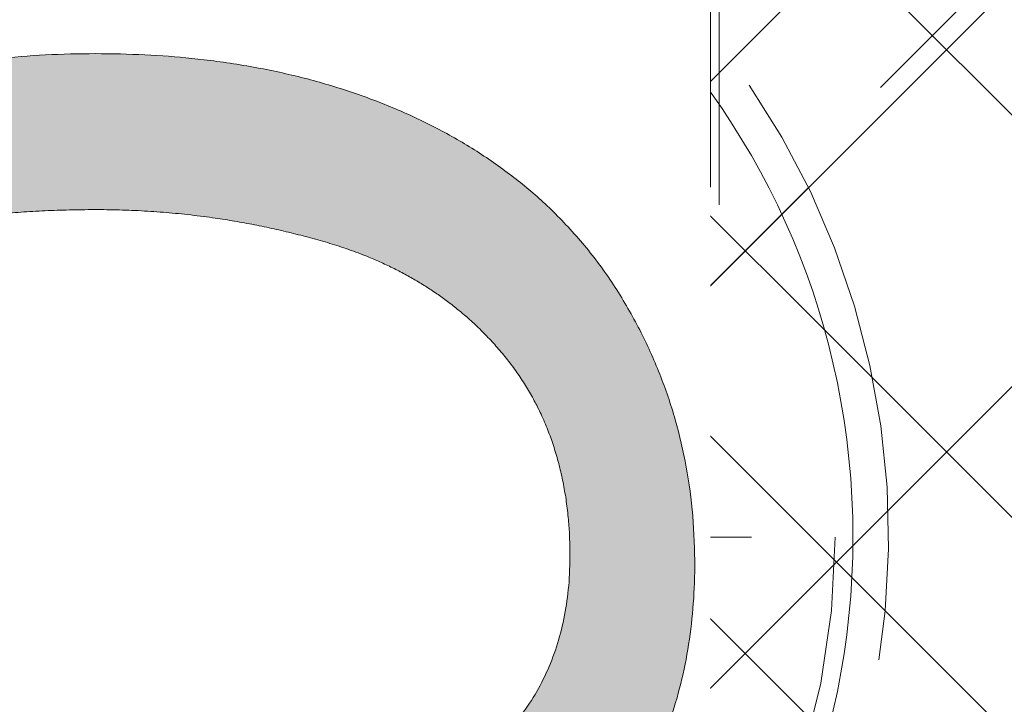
# Model space of a CAD drawing. Header units: inches. Extents: x -456 to -294, y -215 to 27.
# Tile 40 of 51: x -366.14 to -363.96, y 19.79 to 21.3. Entities that reach past the tile are written whole.
import ezdxf

# ---------------------------------------------------------------- set-up
doc = ezdxf.new("R2010")
doc.units = ezdxf.units.IN
doc.header["$LTSCALE"] = 32
doc.header["$MEASUREMENT"] = 0
doc.header["$PDMODE"] = 1
doc.header["$PDSIZE"] = -2
doc.linetypes.add('Dash Style-1', pattern=[0.083328, 0.041656, -0.041672])
for name, color, linetype, lineweight in [('Black', 7, 'Continuous', 18), ('DashLine', 7, 'Dash Style-1', 13), ('DashLineFill', 7, 'Dash Style-1', 13), ('Drawing', 7, 'Continuous', 18), ('Metal-Black', 7, 'Continuous', 18), ('Metal-DeskStructure', 7, 'Continuous', 13), ('None', 7, 'Continuous', 18), ('Plastic-BracketCover', 7, 'Continuous', 13), ('SolidLine', 7, 'Continuous', 15), ('Wood_1-H', 7, 'Continuous', 13)]:
    doc.layers.add(name, color=color, linetype=linetype, lineweight=lineweight)
doc.layers.add('Electrical', color=1, linetype='Dash Style-1', lineweight=15, true_color=0xff0000)
doc.layers.add('Metal-Leg', color=7, linetype='Continuous', lineweight=18, true_color=0x4c4c4c)
pattern_1 = [(45, (0, 0), (-1.61301565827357, 1.935715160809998), []), (45, (-1.0608, 1.0608), (-0.4723460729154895, 0.4167612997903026), [])]

# ---------------------------------------------------------------- blocks, each defined once
blk = doc.blocks.new('Group-24')
at = {"layer": 'Electrical', "linetype": 'Continuous', "lineweight": 5, "true_color": 0xdd0000}
h = blk.add_hatch(dxfattribs=at)
h.set_pattern_fill('ElectricalHatch', color=12, style=0, pattern_type=2)
h.set_pattern_definition([(45, (0, 0), (-0.3333333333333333, -0.7222222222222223), [])])
edge = h.paths.add_edge_path()
edge.add_arc((12.76771653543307, -16.00935039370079), 0.3125, 180, 270)
edge.add_line((12.76771653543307, -16.32185039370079), (119.2244094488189, -16.32185039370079))
edge.add_arc((119.2244094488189, -16.00935039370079), 0.3125, 270, 360)
edge.add_arc((119.2244094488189, -16.00935039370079), 0.3125, 0, 90)
edge.add_line((119.2244094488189, -15.69685039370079), (12.76771653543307, -15.69685039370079))
edge.add_arc((12.76771653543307, -16.00935039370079), 0.3125, 90, 180)
at = {"layer": 'Electrical', "flags": 128}
blk.add_lwpolyline([(12.45521653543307, -16.00935039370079, 0.414213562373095), (12.76771653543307, -16.32185039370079), (119.2244094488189, -16.32185039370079, 0.414213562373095), (119.5369094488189, -16.00935039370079, 0.414213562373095), (119.2244094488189, -15.69685039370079), (12.76771653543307, -15.69685039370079, 0.414213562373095)], format="xyb", close=True, dxfattribs=at)
blk = doc.blocks.new('Group-25')
at = {"layer": 'None'}
blk.add_blockref('Group-24', (0, 0), dxfattribs=at)
blk = doc.blocks.new('Group-26')
at = {"layer": 'None'}
blk.add_blockref('Group-25', (0, 0), dxfattribs=at)
blk = doc.blocks.new('SL Overhead (2D)-2')
at = {"layer": 'None'}
blk.add_blockref('Group-26', (0, 0), dxfattribs=at)
at = {"layer": 'Drawing', "color": 0, "flags": 1}
for tag in ['Tag', 'Catalog', 'Option1', 'Option2', 'Option3', 'Option4', 'Option5', 'Option6', 'Option7', 'Option8', 'Option9', 'Option10', 'Option11', 'Option12', 'Custom', 'FinishGroup', 'Discount', 'Item2', 'Item3', 'Item6', 'Item9', 'Item10', 'Item12', 'Item13', 'Item16', 'Item19', 'Item20', 'Item21', 'Item22', 'Item23', 'Item24', 'Item25', 'Item8', 'Item18', 'Item1', 'Item4', 'Item5', 'Item7', 'Item11', 'Item14', 'Item15', 'Item17']:
    blk.add_attdef(tag, (-72.57394016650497, -131.5264635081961), '', height=0.007086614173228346, dxfattribs=at)
blk = doc.blocks.new('TLLegSleeve (2D)')
at = {"layer": 'DashLineFill', "linetype": 'Continuous', "lineweight": 13}
h = blk.add_hatch(dxfattribs=at)
h.set_pattern_fill('Steel', color=253, style=0, pattern_type=2)
h.set_pattern_definition(pattern_1)
edge = h.paths.add_edge_path()
edge.add_line((1.08267716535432, 1.402343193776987), (1.08267716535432, 2.913385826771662))
edge.add_arc((-1.707523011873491e-13, 2.913385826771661), 1.08267716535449, 4.479377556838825e-14, 180)
edge.add_line((-1.082677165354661, 2.913385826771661), (-1.08267716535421, 1.402343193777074))
edge.add_arc((-1.332267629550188e-15, 2.886579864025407e-15), 1.771653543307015, 127.6698869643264, 412.330113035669)
edge.add_line((1.08267716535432, 1.402343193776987), (1.08267716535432, 1.402343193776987))
edge = h.paths.add_edge_path()
edge.add_arc((1.665334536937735e-15, 2.91338582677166), 0.7480314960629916, 180, 360)
edge.add_arc((1.665334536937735e-15, 2.91338582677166), 0.7480314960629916, 9.54166404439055e-15, 180)
edge.add_line((-0.7480314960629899, 2.91338582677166), (-0.7480314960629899, 2.91338582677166))
edge = h.paths.add_edge_path()
edge.add_arc((-1.723066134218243e-13, 5.70119602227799e-16), 1.437007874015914, 180, 360)
edge.add_arc((-1.723066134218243e-13, 9.149983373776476e-17), 1.437007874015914, 9.541664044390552e-15, 180)
edge.add_line((-1.437007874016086, 3.308097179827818e-16), (-1.437007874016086, 3.308097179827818e-16))
at = {"layer": 'DashLine', "color": 8, "flags": 128}
blk.add_lwpolyline([(1.653543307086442, 1.118599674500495e-14), (1.645581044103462, -0.1620755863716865), (1.621770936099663, -0.3225902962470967), (1.582342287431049, -0.4799982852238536), (1.527674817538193, -0.6327836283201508), (1.45829500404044, -0.7794749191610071), (1.374871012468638, -0.9186594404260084), (1.278206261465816, -1.048996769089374), (1.169231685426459, -1.169231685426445), (1.048996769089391, -1.278206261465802), (0.918659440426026, -1.374871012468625), (0.7794749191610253, -1.458295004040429), (0.6327836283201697, -1.527674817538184), (0.4799982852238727, -1.582342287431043), (0.3225902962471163, -1.621770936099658), (0.1620755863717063, -1.645581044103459), (8.723964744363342e-15, -1.653543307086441), (-0.162075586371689, -1.645581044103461), (-0.3225902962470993, -1.621770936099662), (-0.4799982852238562, -1.582342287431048), (-0.6327836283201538, -1.527674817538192), (-0.7794749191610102, -1.458295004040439), (-0.9186594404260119, -1.374871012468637), (-1.048996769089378, -1.278206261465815), (-1.169231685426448, -1.169231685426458), (-1.278206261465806, -1.048996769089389), (-1.374871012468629, -0.9186594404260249), (-1.458295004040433, -0.7794749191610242), (-1.527674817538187, -0.6327836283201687), (-1.582342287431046, -0.4799982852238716), (-1.621770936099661, -0.3225902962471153), (-1.645581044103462, -0.1620755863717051), (-1.653543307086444, -7.741682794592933e-15), (-1.645581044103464, 0.1620755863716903), (-1.621770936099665, 0.3225902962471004), (-1.582342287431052, 0.4799982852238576), (-1.527674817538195, 0.6327836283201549), (-1.458295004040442, 0.7794749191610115), (-1.37487101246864, 0.918659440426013), (-1.278206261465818, 1.048996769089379), (-1.169231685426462, 1.169231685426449), (-1.048996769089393, 1.278206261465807), (-0.9186594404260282, 1.37487101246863), (-0.7794749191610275, 1.458295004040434), (-0.6327836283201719, 1.527674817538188), (-0.479998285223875, 1.582342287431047), (-0.3225902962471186, 1.621770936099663), (-0.1620755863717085, 1.645581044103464), (-1.096189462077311e-14, 1.653543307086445), (0.1620755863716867, 1.645581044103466), (0.3225902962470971, 1.621770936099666), (0.479998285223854, 1.582342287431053), (0.6327836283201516, 1.527674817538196), (0.7794749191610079, 1.458295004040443), (0.9186594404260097, 1.374871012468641), (1.048996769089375, 1.278206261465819), (1.169231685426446, 1.169231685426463), (1.278206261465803, 1.048996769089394), (1.374871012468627, 0.9186594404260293), (1.458295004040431, 0.7794749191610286), (1.527674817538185, 0.6327836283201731), (1.582342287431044, 0.4799982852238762), (1.621770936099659, 0.3225902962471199), (1.64558104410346, 0.1620755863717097)], close=True, dxfattribs=at)
at = {"layer": 'DashLineFill', "flags": 128}
for points in [[(1.08267716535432, 1.402343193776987), (1.08267716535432, 2.913385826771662, 0.9999999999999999), (-1.082677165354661, 2.913385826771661), (-1.08267716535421, 1.402343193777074, 2.931618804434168), (1.08267716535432, 1.402343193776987)], [(-1.437007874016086, 3.308097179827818e-16, 0.9999999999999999), (1.437007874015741, 3.308097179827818e-16, 0.9999999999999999), (-1.437007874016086, 3.308097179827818e-16)]]:
    blk.add_lwpolyline(points, format="xyb", close=True, dxfattribs=at)
at = {"layer": 'DashLineFill', "linetype": 'Continuous', "lineweight": 5}
blk.add_point((-1.723206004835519e-13, 3.308097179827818e-16), dxfattribs=at)
blk = doc.blocks.new('Group-41')
at = {"layer": 'SolidLine', "flags": 128}
blk.add_lwpolyline([(52.3228346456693, -5.31496062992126, -0.414213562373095), (54.01574803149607, -3.622047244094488, -0.414213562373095), (55.70866141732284, -5.31496062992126, -0.414213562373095), (54.01574803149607, -7.007874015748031, -0.414213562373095)], format="xyb", close=True, dxfattribs=at)
at = {"layer": 'Wood_1-H', "color": 7}
blk.add_blockref('TLLegSleeve (2D)', (54.01574803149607, -5.31496062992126), dxfattribs=at)
blk = doc.blocks.new('Group-42')
at = {"layer": 'None'}
blk.add_blockref('Group-41', (0, 0), dxfattribs=at)
blk = doc.blocks.new('SL Lowboy Top (2D)')
at = {"layer": 'None'}
blk.add_blockref('Group-42', (0, 0), dxfattribs=at)
at = {"layer": 'Drawing', "color": 0, "flags": 1}
for tag in ['Tag', 'Catalog', 'Option1', 'Option2', 'Option3', 'Option4', 'Option5', 'Option6', 'Option7', 'Option8', 'Option9', 'Option10', 'Option11', 'Option12', 'Custom', 'FinishGroup', 'Discount', 'Item2', 'Item3', 'Item6', 'Item9', 'Item10', 'Item12', 'Item13', 'Item16', 'Item19', 'Item20', 'Item21', 'Item22', 'Item23', 'Item24', 'Item25', 'Item8', 'Item18', 'Item1', 'Item4', 'Item5', 'Item7', 'Item11', 'Item14', 'Item15', 'Item17']:
    blk.add_attdef(tag, (-60.54441260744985, 16.43810342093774), '', height=0.007086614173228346, dxfattribs=at)
blk = doc.blocks.new('1BRPT0-T_Foot (2D)')
at = {"layer": 'DashLineFill', "linetype": 'Continuous', "lineweight": 13}
h = blk.add_hatch(dxfattribs=at)
h.set_pattern_fill('Steel', color=253, style=0, pattern_type=2)
h.set_pattern_definition(pattern_1)
edge = h.paths.add_edge_path()
edge.add_arc((-11.50787401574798, -1.153543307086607), 0.5, 180, 270)
edge.add_line((-11.50787401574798, -1.653543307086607), (11.50787401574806, -1.653543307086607))
edge.add_arc((11.50787401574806, -1.153543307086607), 0.5000000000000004, 270.0000000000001, 359.9999999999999)
edge.add_line((12.00787401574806, -1.153543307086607), (12.00787401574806, 1.153543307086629))
edge.add_arc((11.50787401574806, 1.153543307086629), 0.5, 0, 90)
edge.add_line((11.50787401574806, 1.653543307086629), (-11.50787401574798, 1.653543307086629))
edge.add_arc((-11.50787401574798, 1.153543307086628), 0.5000000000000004, 90.00000000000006, 179.9999999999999)
edge.add_line((-12.00787401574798, 1.153543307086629), (-12.00787401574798, -1.153543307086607))
at = {"layer": 'SolidLine', "flags": 128}
for points in [[(0.7086614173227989, 1.14232283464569), (0.7511676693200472, 1.140234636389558), (0.7932645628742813, 1.133990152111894), (0.8345466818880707, 1.123649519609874), (0.8746164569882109, 1.109312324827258), (0.9130879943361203, 1.09111664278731), (0.9495907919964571, 1.069237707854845), (0.9837733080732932, 1.043886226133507), (1.015306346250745, 1.015306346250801), (1.04388622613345, 0.9837733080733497), (1.069237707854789, 0.9495907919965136), (1.091116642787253, 0.9130879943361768), (1.109312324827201, 0.8746164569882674), (1.123649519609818, 0.8345466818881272), (1.133990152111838, 0.7932645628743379), (1.140234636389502, 0.7511676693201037), (1.142322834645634, 0.7086614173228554), (1.140234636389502, 0.666155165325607), (1.133990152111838, 0.624058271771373), (1.123649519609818, 0.5827761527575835), (1.109312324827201, 0.5427063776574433), (1.091116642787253, 0.5042348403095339), (1.069237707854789, 0.4677320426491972), (1.04388622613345, 0.4335495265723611), (1.015306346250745, 0.4020164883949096), (0.9837733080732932, 0.3734366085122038), (0.9495907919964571, 0.3480851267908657), (0.9130879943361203, 0.3262061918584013), (0.8746164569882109, 0.3080105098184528), (0.8345466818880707, 0.2936733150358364), (0.7932645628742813, 0.2833326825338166), (0.7511676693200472, 0.2770881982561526), (0.7086614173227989, 0.2750000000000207), (0.6661551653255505, 0.2770881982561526), (0.6240582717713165, 0.2833326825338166), (0.582776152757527, 0.2936733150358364), (0.5427063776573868, 0.3080105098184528), (0.5042348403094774, 0.3262061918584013), (0.4677320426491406, 0.3480851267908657), (0.4335495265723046, 0.3734366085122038), (0.4020164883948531, 0.4020164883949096), (0.3734366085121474, 0.4335495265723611), (0.3480851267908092, 0.4677320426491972), (0.3262061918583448, 0.5042348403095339), (0.3080105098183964, 0.5427063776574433), (0.2936733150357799, 0.5827761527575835), (0.2833326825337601, 0.624058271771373), (0.2770881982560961, 0.666155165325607), (0.2749999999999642, 0.7086614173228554), (0.2770881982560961, 0.7511676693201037), (0.2833326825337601, 0.7932645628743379), (0.2936733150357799, 0.8345466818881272), (0.3080105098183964, 0.8746164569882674), (0.3262061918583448, 0.9130879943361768), (0.3480851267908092, 0.9495907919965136), (0.3734366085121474, 0.9837733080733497), (0.4020164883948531, 1.015306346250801), (0.4335495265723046, 1.043886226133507), (0.4677320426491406, 1.069237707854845), (0.5042348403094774, 1.09111664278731), (0.5427063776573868, 1.109312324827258), (0.582776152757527, 1.123649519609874), (0.6240582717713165, 1.133990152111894), (0.6661551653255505, 1.140234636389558)], [(0.7086614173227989, 0.9055118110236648), (0.7279561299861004, 0.9045639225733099), (0.7470650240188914, 0.9017293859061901), (0.7658040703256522, 0.8970354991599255), (0.7839928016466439, 0.890527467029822), (0.8014560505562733, 0.8822679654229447), (0.818025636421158, 0.8723365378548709), (0.8335419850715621, 0.8608288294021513), (0.847855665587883, 0.8478556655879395), (0.8608288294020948, 0.8335419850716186), (0.8723365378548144, 0.8180256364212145), (0.8822679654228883, 0.8014560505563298), (0.8905274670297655, 0.7839928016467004), (0.8970354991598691, 0.7658040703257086), (0.9017293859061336, 0.7470650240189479), (0.9045639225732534, 0.7279561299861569), (0.9055118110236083, 0.7086614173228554), (0.9045639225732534, 0.689366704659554), (0.9017293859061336, 0.6702578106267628), (0.8970354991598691, 0.6515187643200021), (0.8905274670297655, 0.6333300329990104), (0.8822679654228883, 0.6158667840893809), (0.8723365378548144, 0.5992971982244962), (0.8608288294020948, 0.5837808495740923), (0.847855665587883, 0.5694671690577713), (0.8335419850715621, 0.5564940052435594), (0.818025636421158, 0.5449862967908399), (0.8014560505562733, 0.535054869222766), (0.7839928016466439, 0.5267953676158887), (0.7658040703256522, 0.5202873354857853), (0.7470650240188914, 0.5155934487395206), (0.7279561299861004, 0.512758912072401), (0.7086614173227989, 0.5118110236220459), (0.6893667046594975, 0.512758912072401), (0.6702578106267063, 0.5155934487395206), (0.6515187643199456, 0.5202873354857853), (0.6333300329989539, 0.5267953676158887), (0.6158667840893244, 0.535054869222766), (0.5992971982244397, 0.5449862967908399), (0.5837808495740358, 0.5564940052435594), (0.5694671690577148, 0.5694671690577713), (0.5564940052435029, 0.5837808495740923), (0.5449862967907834, 0.5992971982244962), (0.5350548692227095, 0.6158667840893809), (0.5267953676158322, 0.6333300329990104), (0.5202873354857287, 0.6515187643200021), (0.5155934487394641, 0.6702578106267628), (0.5127589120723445, 0.689366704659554), (0.5118110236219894, 0.7086614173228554), (0.5127589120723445, 0.7279561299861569), (0.5155934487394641, 0.7470650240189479), (0.5202873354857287, 0.7658040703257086), (0.5267953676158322, 0.7839928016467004), (0.5350548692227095, 0.8014560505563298), (0.5449862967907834, 0.8180256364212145), (0.5564940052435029, 0.8335419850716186), (0.5694671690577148, 0.8478556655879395), (0.5837808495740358, 0.8608288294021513), (0.5992971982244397, 0.8723365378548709), (0.6158667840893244, 0.8822679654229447), (0.6333300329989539, 0.890527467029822), (0.6515187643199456, 0.8970354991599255), (0.6702578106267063, 0.9017293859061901), (0.6893667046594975, 0.9045639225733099)]]:
    blk.add_lwpolyline(points, close=True, dxfattribs=at)
blk.add_lwpolyline([(0.4335495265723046, -0.3734366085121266), (0.4677320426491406, -0.3480851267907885), (0.5042348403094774, -0.3262061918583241), (0.5427063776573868, -0.3080105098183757), (0.582776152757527, -0.2936733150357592), (0.6240582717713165, -0.2833326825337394), (0.6661551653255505, -0.2770881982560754), (0.7086614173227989, -0.2749999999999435), (0.7511676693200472, -0.2770881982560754), (0.7932645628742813, -0.2833326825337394), (0.8345466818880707, -0.2936733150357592), (0.8746164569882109, -0.3080105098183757), (0.9130879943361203, -0.3262061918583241), (0.9495907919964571, -0.3480851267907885), (0.9837733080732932, -0.3734366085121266)], dxfattribs=at)
at = {"layer": 'SolidLine', "linetype": 'Continuous', "lineweight": 5}
blk.add_point((4.252066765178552e-14, 1.118964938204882e-14), dxfattribs=at)
blk = doc.blocks.new('Group-57')
at = {"layer": 'Metal-DeskStructure', "color": 7, "flags": 128}
blk.add_lwpolyline([(0.8051100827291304, 0.3242076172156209), (0.6569804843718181, -0.1001143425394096), (0.9545622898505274, -0.1001143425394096)], close=True, dxfattribs=at)
at = {"layer": 'Metal-DeskStructure', "color": 7}
blk.add_open_spline([(1.174112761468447, -0.3918349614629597), (1.184693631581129, -0.4210075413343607), (1.168822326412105, -0.4369198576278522), (1.14501536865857, -0.439571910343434), (1.104014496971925, -0.439571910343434), (1.078886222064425, -0.4369198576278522), (1.066982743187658, -0.4329417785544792), (1.060369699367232, -0.4236595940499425), (1.057724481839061, -0.4170294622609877), (1.021353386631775, -0.3010040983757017), (0.9849822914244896, -0.1849787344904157), (0.807093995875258, -0.1849787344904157), (0.6292057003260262, -0.1849787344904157), (0.5941572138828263, -0.2996780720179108), (0.5591087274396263, -0.4143774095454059), (0.5564635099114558, -0.4210075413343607), (0.5498504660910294, -0.4302897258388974), (0.5379469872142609, -0.4369198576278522), (0.5141400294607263, -0.439571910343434), (0.477108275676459, -0.439571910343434), (0.4519787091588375, -0.4355938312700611), (0.4427204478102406, -0.4249856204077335), (0.4427204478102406, -0.4050952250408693), (0.4480108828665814, -0.3905089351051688), (0.5915119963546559, 0.0006630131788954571), (0.7350131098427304, 0.3918349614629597), (0.7376583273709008, 0.3971390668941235), (0.7469165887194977, 0.4037691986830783), (0.7627866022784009, 0.4077472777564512), (0.789238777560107, 0.4090720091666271), (0.8302396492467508, 0.4090720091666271), (0.8580131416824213, 0.4077472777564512), (0.8752070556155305, 0.4037691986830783), (0.8844653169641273, 0.3971390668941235), (0.8871105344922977, 0.3918349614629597), (1.030611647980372, 0), (1.174112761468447, -0.3918349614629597)], degree=2, knots=[0, 0, 0, 0.01595318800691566, 0.02392978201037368, 0.03190637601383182, 0.03938443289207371, 0.04686248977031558, 0.05434054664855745, 0.06181860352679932, 0.06181860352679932, 0.1891978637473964, 0.1891978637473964, 0.3755520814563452, 0.3755520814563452, 0.5011946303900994, 0.5011946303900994, 0.5086726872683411, 0.5161507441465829, 0.5236288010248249, 0.5311068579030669, 0.5385854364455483, 0.5460640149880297, 0.5535425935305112, 0.5610211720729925, 0.5610211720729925, 0.7618481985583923, 0.7618481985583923, 0.7647050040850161, 0.7675618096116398, 0.7704186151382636, 0.7732754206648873, 0.7763226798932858, 0.7793699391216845, 0.7824171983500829, 0.7854644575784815, 0.7854644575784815, 1, 1, 1], dxfattribs=at)
blk = doc.blocks.new('TL14_lower_leg (2D)')
at = {"layer": 'DashLine', "flags": 128}
for points in [[(-1.777195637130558e-14, 1.377952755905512), (0.1350629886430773, 1.371317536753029), (0.2688252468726, 1.351475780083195), (0.3999985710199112, 1.318618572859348), (0.5273196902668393, 1.27306234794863), (0.649562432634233, 1.215245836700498), (0.7655495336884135, 1.14572584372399), (0.8741639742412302, 1.065171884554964), (0.9743597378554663, 0.9743597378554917), (1.065171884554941, 0.8741639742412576), (1.14572584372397, 0.7655495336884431), (1.215245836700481, 0.6495624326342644), (1.273062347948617, 0.5273196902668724), (1.318618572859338, 0.3999985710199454), (1.351475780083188, 0.2688252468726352), (1.371317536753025, 0.1350629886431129), (1.377952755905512, 1.783045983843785e-14), (1.371317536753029, -0.1350629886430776), (1.351475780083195, -0.2688252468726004), (1.318618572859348, -0.3999985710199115), (1.27306234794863, -0.5273196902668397), (1.215245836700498, -0.6495624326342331), (1.145725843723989, -0.7655495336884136), (1.065171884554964, -0.8741639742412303), (0.9743597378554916, -0.9743597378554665), (0.8741639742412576, -1.065171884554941), (0.7655495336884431, -1.14572584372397), (0.6495624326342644, -1.215245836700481), (0.5273196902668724, -1.273062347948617), (0.3999985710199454, -1.318618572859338), (0.2688252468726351, -1.351475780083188), (0.135062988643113, -1.371317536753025), (1.777195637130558e-14, -1.377952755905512), (-0.1350629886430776, -1.371317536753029), (-0.2688252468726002, -1.351475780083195), (-0.3999985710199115, -1.318618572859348), (-0.5273196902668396, -1.27306234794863), (-0.6495624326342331, -1.215245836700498), (-0.7655495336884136, -1.14572584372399), (-0.8741639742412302, -1.065171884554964), (-0.9743597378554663, -0.9743597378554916), (-1.065171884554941, -0.8741639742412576), (-1.14572584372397, -0.7655495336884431), (-1.215245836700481, -0.6495624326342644), (-1.273062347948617, -0.5273196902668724), (-1.318618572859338, -0.3999985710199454), (-1.351475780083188, -0.2688252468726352), (-1.371317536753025, -0.1350629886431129), (-1.377952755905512, -1.783045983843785e-14), (-1.371317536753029, 0.1350629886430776), (-1.351475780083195, 0.2688252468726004), (-1.318618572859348, 0.3999985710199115), (-1.27306234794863, 0.5273196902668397), (-1.215245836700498, 0.6495624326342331), (-1.145725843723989, 0.7655495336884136), (-1.065171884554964, 0.8741639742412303), (-0.9743597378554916, 0.9743597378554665), (-0.8741639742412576, 1.065171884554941), (-0.7655495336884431, 1.14572584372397), (-0.6495624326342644, 1.215245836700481), (-0.5273196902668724, 1.273062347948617), (-0.3999985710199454, 1.318618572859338), (-0.2688252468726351, 1.351475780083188), (-0.135062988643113, 1.371317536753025)], [(0.7086614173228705, 0.8700787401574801), (0.7244830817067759, 0.8693014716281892), (0.7401523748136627, 0.8669771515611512), (0.7555183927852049, 0.8631281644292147), (0.7704331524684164, 0.8577915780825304), (0.784753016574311, 0.8510187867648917), (0.7983400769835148, 0.8428750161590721), (0.8110634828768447, 0.8334386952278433), (0.8228007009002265, 0.8228007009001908), (0.8334386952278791, 0.8110634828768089), (0.842875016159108, 0.7983400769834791), (0.8510187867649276, 0.7847530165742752), (0.8577915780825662, 0.7704331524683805), (0.8631281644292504, 0.7555183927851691), (0.866977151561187, 0.740152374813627), (0.8693014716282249, 0.72448308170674), (0.870078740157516, 0.7086614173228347), (0.8693014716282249, 0.6928397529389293), (0.866977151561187, 0.6771704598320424), (0.8631281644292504, 0.6618044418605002), (0.8577915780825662, 0.6468896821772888), (0.8510187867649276, 0.6325698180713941), (0.842875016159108, 0.6189827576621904), (0.8334386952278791, 0.6062593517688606), (0.8228007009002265, 0.5945221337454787), (0.8110634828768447, 0.5838841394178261), (0.7983400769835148, 0.5744478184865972), (0.784753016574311, 0.5663040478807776), (0.7704331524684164, 0.559531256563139), (0.7555183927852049, 0.5541946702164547), (0.7401523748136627, 0.5503456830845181), (0.7244830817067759, 0.5480213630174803), (0.7086614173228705, 0.5472440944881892), (0.6928397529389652, 0.5480213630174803), (0.6771704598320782, 0.5503456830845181), (0.6618044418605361, 0.5541946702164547), (0.6468896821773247, 0.559531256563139), (0.63256981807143, 0.5663040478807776), (0.6189827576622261, 0.5744478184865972), (0.6062593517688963, 0.5838841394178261), (0.5945221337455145, 0.5945221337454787), (0.5838841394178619, 0.6062593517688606), (0.5744478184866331, 0.6189827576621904), (0.5663040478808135, 0.6325698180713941), (0.5595312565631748, 0.6468896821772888), (0.5541946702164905, 0.6618044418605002), (0.5503456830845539, 0.6771704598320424), (0.548021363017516, 0.6928397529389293), (0.5472440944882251, 0.7086614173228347), (0.548021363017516, 0.72448308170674), (0.5503456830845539, 0.740152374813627), (0.5541946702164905, 0.7555183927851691), (0.5595312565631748, 0.7704331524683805), (0.5663040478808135, 0.7847530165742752), (0.5744478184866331, 0.7983400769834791), (0.5838841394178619, 0.8110634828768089), (0.5945221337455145, 0.8228007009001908), (0.6062593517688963, 0.8334386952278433), (0.6189827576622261, 0.8428750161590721), (0.63256981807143, 0.8510187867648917), (0.6468896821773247, 0.8577915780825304), (0.6618044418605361, 0.8631281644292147), (0.6771704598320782, 0.8669771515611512), (0.6928397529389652, 0.8693014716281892)]]:
    blk.add_lwpolyline(points, close=True, dxfattribs=at)
at = {"layer": 'DashLine', "linetype": 'Continuous', "lineweight": 5}
blk.add_point((0, 0), dxfattribs=at)
at = {"layer": 'Metal-DeskStructure', "color": 7}
blk.add_blockref('Group-57', (0, 0), dxfattribs=at)
blk = doc.blocks.new('1BRPT8_Cover (2D)')
at = {"layer": 'DashLine', "linetype": 'Continuous', "lineweight": 5}
blk.add_point((0, 0), dxfattribs=at)
blk = doc.blocks.new('Group-61')
at = {"layer": 'DashLine'}
for p, q in [((0, 0.1181102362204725), (0, 0.3543307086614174)), ((-0.1181102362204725, 0), (-0.3543307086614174, 0)), ((0.1181102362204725, 0), (0.3543307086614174, 0)), ((0, -0.1181102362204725), (0, -0.3543307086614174))]:
    blk.add_line(p, q, dxfattribs=at)
at = {"layer": 'DashLine', "flags": 128}
blk.add_lwpolyline([(-0.2559055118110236, 1.780109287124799e-14), (-0.2546732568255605, 0.02508312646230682), (-0.2509883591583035, 0.04992468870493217), (-0.2448863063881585, 0.07428544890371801), (-0.2364258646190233, 0.09793079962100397), (-0.2256885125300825, 0.120633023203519), (-0.2127776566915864, 0.1421734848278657), (-0.1978176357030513, 0.1623447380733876), (-0.1809525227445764, 0.1809525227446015), (-0.1623447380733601, 0.1978176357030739), (-0.1421734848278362, 0.2127776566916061), (-0.1206330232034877, 0.2256885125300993), (-0.09793079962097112, 0.2364258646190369), (-0.07428544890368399, 0.2448863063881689), (-0.04992468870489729, 0.2509883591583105), (-0.02508312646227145, 0.254673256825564), (1.786716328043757e-14, 0.2559055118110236), (0.02508312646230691, 0.2546732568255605), (0.04992468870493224, 0.2509883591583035), (0.07428544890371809, 0.2448863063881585), (0.09793079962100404, 0.2364258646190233), (0.1206330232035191, 0.2256885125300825), (0.1421734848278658, 0.2127776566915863), (0.1623447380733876, 0.1978176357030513), (0.1809525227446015, 0.1809525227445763), (0.1978176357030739, 0.1623447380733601), (0.2127776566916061, 0.1421734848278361), (0.2256885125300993, 0.1206330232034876), (0.2364258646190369, 0.09793079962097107), (0.2448863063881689, 0.07428544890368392), (0.2509883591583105, 0.04992468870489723), (0.254673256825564, 0.02508312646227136), (0.2559055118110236, -1.785791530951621e-14), (0.2546732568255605, -0.02508312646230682), (0.2509883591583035, -0.04992468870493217), (0.2448863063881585, -0.07428544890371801), (0.2364258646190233, -0.09793079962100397), (0.2256885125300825, -0.120633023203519), (0.2127776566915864, -0.1421734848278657), (0.1978176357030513, -0.1623447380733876), (0.1809525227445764, -0.1809525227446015), (0.1623447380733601, -0.1978176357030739), (0.1421734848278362, -0.2127776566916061), (0.1206330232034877, -0.2256885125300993), (0.09793079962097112, -0.2364258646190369), (0.07428544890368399, -0.2448863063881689), (0.04992468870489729, -0.2509883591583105), (0.02508312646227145, -0.254673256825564), (-1.777195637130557e-14, -0.2559055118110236), (-0.02508312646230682, -0.2546732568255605), (-0.04992468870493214, -0.2509883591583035), (-0.07428544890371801, -0.2448863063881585), (-0.09793079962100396, -0.2364258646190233), (-0.120633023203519, -0.2256885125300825), (-0.1421734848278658, -0.2127776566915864), (-0.1623447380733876, -0.1978176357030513), (-0.1809525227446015, -0.1809525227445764), (-0.1978176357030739, -0.1623447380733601), (-0.2127776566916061, -0.1421734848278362), (-0.2256885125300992, -0.1206330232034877), (-0.2364258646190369, -0.09793079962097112), (-0.2448863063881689, -0.07428544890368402), (-0.2509883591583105, -0.04992468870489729), (-0.254673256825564, -0.02508312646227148)], close=True, dxfattribs=at)
blk = doc.blocks.new('Group-62')
at = {"layer": 'DashLine'}
for p, q in [((-0.0001991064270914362, 1.232283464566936), (-0.0001991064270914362, 1.468503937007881)), ((-0.1183093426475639, 1.114173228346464), (-0.3545298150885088, 1.114173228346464)), ((0.117911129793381, 1.114173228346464), (0.3541316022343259, 1.114173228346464)), ((-0.0001991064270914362, 0.9960629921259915), (-0.0001991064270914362, 0.7598425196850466))]:
    blk.add_line(p, q, dxfattribs=at)
at = {"layer": 'DashLine', "flags": 128}
blk.add_lwpolyline([(-0.2561046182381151, 1.1141732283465), (-0.2548723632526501, 1.139256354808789), (-0.2511874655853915, 1.164097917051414), (-0.2450854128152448, 1.188458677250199), (-0.2366249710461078, 1.212104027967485), (-0.2258876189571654, 1.234806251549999), (-0.2129767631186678, 1.256346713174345), (-0.1980167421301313, 1.276517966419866), (-0.1811516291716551, 1.295125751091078), (-0.1625438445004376, 1.311990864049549), (-0.1423725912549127, 1.32695088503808), (-0.1208321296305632, 1.339861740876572), (-0.0981299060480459, 1.350599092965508), (-0.07448455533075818, 1.359059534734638), (-0.05012379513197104, 1.365161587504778), (-0.02528223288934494, 1.368846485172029), (-0.0001991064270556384, 1.370078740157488), (0.02488402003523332, 1.368846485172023), (0.04972558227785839, 1.365161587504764), (0.07408634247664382, 1.359059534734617), (0.09773169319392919, 1.35059909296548), (0.1204339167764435, 1.339861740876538), (0.1419743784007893, 1.32695088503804), (0.1621456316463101, 1.311990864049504), (0.1807534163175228, 1.295125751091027), (0.1976185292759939, 1.27651796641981), (0.2125785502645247, 1.256346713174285), (0.2254894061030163, 1.234806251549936), (0.2362267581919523, 1.212104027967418), (0.2446871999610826, 1.188458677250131), (0.2507892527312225, 1.164097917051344), (0.2544741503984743, 1.139256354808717), (0.2557064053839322, 1.114173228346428), (0.2544741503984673, 1.089090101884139), (0.2507892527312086, 1.064248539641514), (0.2446871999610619, 1.039887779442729), (0.236226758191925, 1.016242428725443), (0.2254894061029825, 0.993540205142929), (0.2125785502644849, 0.9719997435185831), (0.1976185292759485, 0.9518284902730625), (0.1807534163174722, 0.9332207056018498), (0.1621456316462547, 0.9163555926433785), (0.1419743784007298, 0.9013955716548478), (0.1204339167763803, 0.8884847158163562), (0.09773169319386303, 0.8777473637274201), (0.0740863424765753, 0.8692869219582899), (0.04972558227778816, 0.8631848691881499), (0.02488402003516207, 0.8594999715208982), (-0.000199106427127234, 0.8582677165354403), (-0.02528223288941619, 0.8594999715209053), (-0.05012379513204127, 0.8631848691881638), (-0.0744845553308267, 0.8692869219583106), (-0.09812990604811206, 0.8777473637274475), (-0.1208321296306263, 0.88848471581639), (-0.1423725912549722, 0.9013955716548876), (-0.1625438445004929, 0.9163555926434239), (-0.1811516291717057, 0.9332207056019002), (-0.1980167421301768, 0.9518284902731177), (-0.2129767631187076, 0.9719997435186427), (-0.2258876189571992, 0.9935402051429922), (-0.2366249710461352, 1.016242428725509), (-0.2450854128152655, 1.039887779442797), (-0.2511874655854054, 1.064248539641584), (-0.2548723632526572, 1.089090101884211)], close=True, dxfattribs=at)
blk = doc.blocks.new('1BRPT9-Bracket (2D)')
at = {"layer": 'DashLineFill', "linetype": 'Continuous', "lineweight": 13}
h = blk.add_hatch(dxfattribs=at)
h.set_pattern_fill('Steel', color=253, style=0, pattern_type=2)
h.set_pattern_definition(pattern_1)
edge = h.paths.add_edge_path()
edge.add_arc((1.677931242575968, -8.488188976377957), 0.2519685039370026, 269.999999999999, 360.0000000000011)
edge.add_line((1.929899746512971, -8.488188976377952), (1.929899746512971, -7.480314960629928))
edge.add_line((1.929899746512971, -7.480314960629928), (2.323600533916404, -7.480314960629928))
edge.add_line((2.323600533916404, -7.480314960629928), (2.323600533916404, 7.461135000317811))
edge.add_line((2.323600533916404, 7.461135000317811), (1.929899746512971, 7.480314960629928))
edge.add_line((1.929899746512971, 7.480314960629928), (1.929899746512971, 8.488188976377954))
edge.add_arc((1.677931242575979, 8.488188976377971), 0.2519685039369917, 359.999999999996, 450.0000000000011)
edge.add_line((1.677931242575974, 8.740157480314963), (-2.32206875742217, 8.740157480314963))
edge.add_line((-2.32206875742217, 8.740157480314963), (-2.32206875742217, -8.74015748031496))
edge.add_line((-2.32206875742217, -8.74015748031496), (1.677931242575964, -8.74015748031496))
at = {"layer": 'DashLineFill', "linetype": 'Continuous', "lineweight": 5}
for p in [(0.0001991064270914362, 1.114173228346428), (0.0001991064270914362, -1.790343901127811e-14)]:
    blk.add_point(p, dxfattribs=at)
at = {"layer": 'Metal-DeskStructure', "color": 7}
for name in ['Group-62', 'Group-61']:
    blk.add_blockref(name, (0, 0), dxfattribs=at)
blk = doc.blocks.new('Group-78')
at = {"layer": 'DashLineFill', "linetype": 'Continuous', "lineweight": 13}
h = blk.add_hatch(dxfattribs=at)
h.set_pattern_fill('Steel', color=253, style=0, pattern_type=2)
h.set_pattern_definition(pattern_1)
h.paths.add_polyline_path([(-2.066929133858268, 1.397637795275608), (2.066929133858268, 1.397637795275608), (2.066929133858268, 0.1377952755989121), (2.106299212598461, 0.1377952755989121), (2.106299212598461, -0.1377952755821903), (2.066929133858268, -0.1377952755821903), (2.066929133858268, -5.275590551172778), (2.106299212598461, -5.275590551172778), (2.106299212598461, -5.55118110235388), (2.066929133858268, -5.55118110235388), (2.066929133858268, -5.82677165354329), (-2.066929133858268, -5.82677165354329), (-2.066929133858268, -5.55118110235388), (-2.106299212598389, -5.55118110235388), (-2.106299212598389, -5.275590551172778), (-2.066929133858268, -5.275590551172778), (-2.066929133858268, -0.1377952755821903), (-2.106299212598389, -0.1377952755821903), (-2.106299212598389, 0.1377952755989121), (-2.066929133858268, 0.1377952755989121)])
at = {"layer": 'DashLineFill', "flags": 128}
blk.add_lwpolyline([(-2.066929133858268, 1.397637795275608), (2.066929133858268, 1.397637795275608), (2.066929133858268, 0.1377952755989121), (2.106299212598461, 0.1377952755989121), (2.106299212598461, -0.1377952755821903), (2.066929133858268, -0.1377952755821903), (2.066929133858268, -5.275590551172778), (2.106299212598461, -5.275590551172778), (2.106299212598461, -5.55118110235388), (2.066929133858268, -5.55118110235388), (2.066929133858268, -5.82677165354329), (-2.066929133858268, -5.82677165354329), (-2.066929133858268, -5.55118110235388), (-2.106299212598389, -5.55118110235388), (-2.106299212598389, -5.275590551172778), (-2.066929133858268, -5.275590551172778), (-2.066929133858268, -0.1377952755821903), (-2.106299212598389, -0.1377952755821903), (-2.106299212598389, 0.1377952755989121), (-2.066929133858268, 0.1377952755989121)], close=True, dxfattribs=at)
at = {"layer": 'SolidLine', "linetype": 'Continuous', "lineweight": 5}
blk.add_point((0, 0), dxfattribs=at)
blk = doc.blocks.new('TL14_upper_leg (2D)')
at = {"layer": 'DashLine', "flags": 128}
blk.add_lwpolyline([(0, 1.22047244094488), (0.1196272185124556, 1.214595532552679), (0.2381023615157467, 1.197021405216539), (0.3542844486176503, 1.167919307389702), (0.4670545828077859, 1.127569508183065), (0.5753267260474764, 1.076360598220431), (0.6780581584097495, 1.01478574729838), (0.7742595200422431, 0.9434379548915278), (0.8630043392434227, 0.8630043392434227), (0.9434379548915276, 0.7742595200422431), (1.01478574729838, 0.6780581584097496), (1.076360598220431, 0.5753267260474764), (1.127569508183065, 0.467054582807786), (1.167919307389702, 0.3542844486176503), (1.197021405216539, 0.2381023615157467), (1.214595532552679, 0.1196272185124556), (1.22047244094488, 7.47323834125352e-17), (1.214595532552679, -0.1196272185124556), (1.197021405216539, -0.2381023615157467), (1.167919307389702, -0.3542844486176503), (1.127569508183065, -0.467054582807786), (1.076360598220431, -0.5753267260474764), (1.01478574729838, -0.6780581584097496), (0.9434379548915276, -0.7742595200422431), (0.8630043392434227, -0.8630043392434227), (0.7742595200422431, -0.9434379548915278), (0.6780581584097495, -1.01478574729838), (0.5753267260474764, -1.076360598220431), (0.4670545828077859, -1.127569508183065), (0.3542844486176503, -1.167919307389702), (0.2381023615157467, -1.197021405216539), (0.1196272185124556, -1.214595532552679), (0, -1.22047244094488), (-0.1196272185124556, -1.214595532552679), (-0.2381023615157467, -1.197021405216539), (-0.3542844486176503, -1.167919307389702), (-0.4670545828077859, -1.127569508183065), (-0.5753267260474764, -1.076360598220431), (-0.6780581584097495, -1.01478574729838), (-0.7742595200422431, -0.9434379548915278), (-0.8630043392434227, -0.8630043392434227), (-0.9434379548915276, -0.7742595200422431), (-1.01478574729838, -0.6780581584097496), (-1.076360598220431, -0.5753267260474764), (-1.127569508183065, -0.467054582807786), (-1.167919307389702, -0.3542844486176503), (-1.197021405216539, -0.2381023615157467), (-1.214595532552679, -0.1196272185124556), (-1.22047244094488, 7.47323834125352e-17), (-1.214595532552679, 0.1196272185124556), (-1.197021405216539, 0.2381023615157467), (-1.167919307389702, 0.3542844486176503), (-1.127569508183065, 0.467054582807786), (-1.076360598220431, 0.5753267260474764), (-1.01478574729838, 0.6780581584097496), (-0.9434379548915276, 0.7742595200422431), (-0.8630043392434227, 0.8630043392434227), (-0.7742595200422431, 0.9434379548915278), (-0.6780581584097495, 1.01478574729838), (-0.5753267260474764, 1.076360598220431), (-0.4670545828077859, 1.127569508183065), (-0.3542844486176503, 1.167919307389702), (-0.2381023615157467, 1.197021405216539), (-0.1196272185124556, 1.214595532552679)], close=True, dxfattribs=at)
at = {"layer": 'Metal-Leg', "linetype": 'Continuous', "lineweight": 5}
for p in [(0, 7.161375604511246e-14), (0, 0)]:
    blk.add_point(p, dxfattribs=at)
at = {"layer": 'DashLine', "color": 7}
blk.add_blockref('Group-78', (0, 0), dxfattribs=at)
blk = doc.blocks.new('Group-79')
at = {"layer": 'Metal-DeskStructure', "linetype": 'Continuous', "lineweight": 0, "true_color": 0xff0000}
blk.add_hatch(color=1, dxfattribs=at).paths.add_polyline_path([(0.7234251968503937, -0.395084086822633), (1.067913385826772, -0.4833594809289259), (1.040361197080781, -0.5852005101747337), (1.007762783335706, -0.6808010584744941), (0.9701181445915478, -0.7701611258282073), (0.9274272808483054, -0.8532807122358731), (0.8796901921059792, -0.9301598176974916), (0.8269068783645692, -1.000798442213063), (0.7690773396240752, -1.065196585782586), (0.7062015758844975, -1.123354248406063), (0.6390028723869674, -1.174951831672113), (0.5682045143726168, -1.219669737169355), (0.4938065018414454, -1.257507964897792), (0.4158088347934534, -1.288466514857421), (0.3342115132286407, -1.312545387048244), (0.2490145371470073, -1.329744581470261), (0.1602179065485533, -1.340064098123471), (0.0678216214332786, -1.343503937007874), (-0.02759378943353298, -1.340829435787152), (-0.1184507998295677, -1.332805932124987), (-0.2047494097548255, -1.319433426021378), (-0.2864896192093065, -1.300711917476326), (-0.3636714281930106, -1.27664140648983), (-0.4362948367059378, -1.247221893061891), (-0.5043598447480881, -1.212453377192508), (-0.5678664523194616, -1.172335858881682), (-0.6272604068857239, -1.127155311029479), (-0.6829874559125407, -1.077197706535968), (-0.7350475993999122, -1.022463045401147), (-0.783440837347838, -0.9629513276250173), (-0.8281671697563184, -0.8986625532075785), (-0.8692265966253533, -0.8295967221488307), (-0.9066191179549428, -0.7557538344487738), (-0.9403447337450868, -0.6771338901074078), (-0.9702436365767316, -0.5953684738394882), (-0.996156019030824, -0.5120891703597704), (-1.018081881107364, -0.4272959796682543), (-1.036021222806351, -0.3409889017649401), (-1.049974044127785, -0.2531679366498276), (-1.059940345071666, -0.1638330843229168), (-1.065920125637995, -0.07298434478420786), (-1.067913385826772, 0.01937828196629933), (-1.065693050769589, 0.1192260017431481), (-1.059032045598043, 0.2158441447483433), (-1.047930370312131, 0.309232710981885), (-1.032388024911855, 0.3993917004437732), (-1.012405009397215, 0.4863211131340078), (-0.9879813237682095, 0.5700209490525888), (-0.9591169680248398, 0.6504912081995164), (-0.9258119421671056, 0.7277318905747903), (-0.8884026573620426, 0.8010785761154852), (-0.8472255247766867, 0.8698668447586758), (-0.8022805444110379, 0.934096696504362), (-0.7535677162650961, 0.9937681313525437), (-0.7010870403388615, 1.048881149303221), (-0.6448385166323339, 1.099435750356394), (-0.5848221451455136, 1.145431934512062), (-0.5210379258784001, 1.186869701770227), (-0.4545455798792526, 1.22358085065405), (-0.3864048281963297, 1.255397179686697), (-0.3166156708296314, 1.282318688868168), (-0.2451781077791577, 1.304345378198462), (-0.1720921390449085, 1.32147724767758), (-0.097357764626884, 1.333714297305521), (-0.02097498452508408, 1.341056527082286), (0.05705620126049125, 1.343503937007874), (0.1448856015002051, 1.34044256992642), (0.2291321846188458, 1.331258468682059), (0.3097959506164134, 1.31595163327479), (0.3868768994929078, 1.294522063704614), (0.4603750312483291, 1.266969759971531), (0.5302903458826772, 1.233294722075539), (0.5966228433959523, 1.193496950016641), (0.6593725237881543, 1.147576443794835), (0.7180179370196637, 1.096121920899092), (0.7720376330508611, 1.039722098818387), (0.8214316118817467, 0.9783769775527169), (0.8661998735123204, 0.9120865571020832), (0.9063424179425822, 0.8408508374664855), (0.9418592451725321, 0.7646698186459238), (0.97275035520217, 0.683543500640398), (0.9990157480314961, 0.5974718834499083), (0.6545275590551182, 0.5156567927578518), (0.6334850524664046, 0.5853363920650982), (0.6101885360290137, 0.6501211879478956), (0.5846380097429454, 0.7100111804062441), (0.5568334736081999, 0.7650063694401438), (0.526774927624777, 0.8151067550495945), (0.4944623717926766, 0.8603123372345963), (0.459895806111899, 0.9006231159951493), (0.423075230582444, 0.9360390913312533), (0.3838997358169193, 0.9669471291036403), (0.3422684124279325, 0.9937340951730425), (0.2981812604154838, 1.01639998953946), (0.2516382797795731, 1.034944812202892), (0.2026394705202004, 1.049368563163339), (0.1511848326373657, 1.059671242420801), (0.09727436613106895, 1.065852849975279), (0.04090807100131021, 1.067913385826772), (-0.02393573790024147, 1.065634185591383), (-0.08605459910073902, 1.058796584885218), (-0.1454485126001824, 1.047400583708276), (-0.2021174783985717, 1.031446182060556), (-0.2560614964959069, 1.010933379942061), (-0.3072805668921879, 0.9858621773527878), (-0.3557746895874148, 0.9562325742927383), (-0.4015438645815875, 0.9220445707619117), (-0.4443021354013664, 0.8840046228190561), (-0.4837635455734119, 0.8428191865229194), (-0.5199280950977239, 0.7984882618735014), (-0.5527957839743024, 0.7510118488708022), (-0.5823666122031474, 0.7003899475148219), (-0.6086405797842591, 0.6466225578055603), (-0.6316176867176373, 0.5897096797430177), (-0.651297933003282, 0.5296513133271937), (-0.6682027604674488, 0.4677847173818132), (-0.6828536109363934, 0.4054471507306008), (-0.6952504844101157, 0.3426386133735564), (-0.7053933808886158, 0.2793591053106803), (-0.7132823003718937, 0.2156086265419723), (-0.7189172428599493, 0.1513871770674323), (-0.7222982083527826, 0.0866947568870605), (-0.7234251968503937, 0.0215313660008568), (-0.7220627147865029, -0.06137790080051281), (-0.7179752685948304, -0.1416295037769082), (-0.7111628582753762, -0.2192234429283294), (-0.7016254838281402, -0.2941597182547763), (-0.6893631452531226, -0.3664383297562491), (-0.6743758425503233, -0.4360592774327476), (-0.6566635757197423, -0.5030225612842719), (-0.6362263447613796, -0.567328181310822), (-0.6129043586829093, -0.6283117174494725), (-0.586537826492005, -0.6853087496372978), (-0.5571267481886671, -0.738319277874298), (-0.5246711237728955, -0.7873433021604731), (-0.48917095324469, -0.8323808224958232), (-0.4506262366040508, -0.8734318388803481), (-0.4090369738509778, -0.9104963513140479), (-0.3644031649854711, -0.9435743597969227), (-0.3177677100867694, -0.9727163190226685), (-0.2701735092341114, -0.9979726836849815), (-0.2216205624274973, -1.019343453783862), (-0.172108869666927, -1.036828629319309), (-0.1216384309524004, -1.050428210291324), (-0.07020924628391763, -1.060142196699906), (-0.01782131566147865, -1.065970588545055), (0.03552536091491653, -1.067913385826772), (0.09966292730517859, -1.06526411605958), (0.1612773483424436, -1.057316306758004), (0.2203686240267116, -1.044069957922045), (0.2769367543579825, -1.025525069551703), (0.3309817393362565, -1.001681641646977), (0.3825035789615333, -0.9725396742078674), (0.4315022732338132, -0.9380991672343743), (0.477977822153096, -0.8983601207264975), (0.5213751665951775, -0.8534066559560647), (0.5611392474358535, -0.8033228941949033), (0.597270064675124, -0.7481088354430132), (0.629767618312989, -0.6877644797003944), (0.6586319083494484, -0.622289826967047), (0.6838629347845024, -0.551684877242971), (0.7054606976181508, -0.4759496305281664)])
at = {"layer": 'Metal-DeskStructure', "color": 7}
blk.add_open_spline([(0.7234251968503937, -0.395084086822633), (0.8956692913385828, -0.4392217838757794), (1.067913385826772, -0.4833594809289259), (0.9677970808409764, -0.9032045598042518), (0.4446060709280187, -1.343503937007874), (-0.3229568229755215, -1.343503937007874), (-0.8127760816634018, -1.00116778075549), (-1.067913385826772, -0.3530999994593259), (-1.067913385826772, 0.4252283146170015), (-0.7837104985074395, 1.030235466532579), (-0.2583653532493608, 1.343503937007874), (0.4155394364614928, 1.343503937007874), (0.9032056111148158, 0.951648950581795), (0.999015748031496, 0.5974718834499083), (0.8267716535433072, 0.5565643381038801), (0.6545275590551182, 0.5156567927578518), (0.5748655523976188, 0.8041647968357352), (0.2712849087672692, 1.067913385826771), (-0.2239170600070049, 1.067913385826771), (-0.5791706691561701, 0.776175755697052), (-0.7234251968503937, 0.2831268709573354), (-0.7234251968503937, -0.3154210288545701), (-0.5490274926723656, -0.8192353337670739), (-0.1797788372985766, -1.067913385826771), (0.2971219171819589, -1.067913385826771), (0.658833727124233, -0.7288068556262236), (0.7234251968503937, -0.395084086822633)], degree=2, knots=[0, 0, 0, 0.01570333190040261, 0.01570333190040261, 0.05382182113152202, 0.09194031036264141, 0.1314745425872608, 0.1710087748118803, 0.2105430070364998, 0.2536192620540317, 0.2966955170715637, 0.3397717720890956, 0.3887288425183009, 0.4376859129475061, 0.4376859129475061, 0.4613080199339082, 0.4613080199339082, 0.5012446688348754, 0.5411813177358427, 0.5870897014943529, 0.6329980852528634, 0.6789064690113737, 0.7380395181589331, 0.7971725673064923, 0.8563056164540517, 0.9281528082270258, 1, 1, 1], dxfattribs=at)
blk = doc.blocks.new('SlateLegLocator-C')
at = {"color": 255, "linetype": 'Dash Style-1', "lineweight": 5}
blk.add_wipeout([(-2.106299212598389, 1.3779527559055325), (2.10629921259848, 1.3779527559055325), (2.10629921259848, -5.807086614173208), (-2.106299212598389, -5.807086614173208)], dxfattribs=at).dxf.layer = 'Black'
at = {"layer": 'Black', "linetype": 'Dash Style-1', "lineweight": 5, "flags": 128}
blk.add_lwpolyline([(-2.106299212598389, 1.377952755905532), (2.106299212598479, 1.377952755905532), (2.106299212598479, -5.807086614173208), (-2.106299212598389, -5.807086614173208)], close=True, dxfattribs=at)
at = {"layer": 'Black', "linetype": 'Continuous', "lineweight": 5}
blk.add_point((0, 0), dxfattribs=at)
at = {"layer": 'Metal-DeskStructure', "color": 1, "linetype": 'Continuous', "lineweight": 5, "true_color": 0xff0000}
blk.add_point((0, 0), dxfattribs=at)
at = {"layer": 'Metal-DeskStructure', "color": 7}
blk.add_blockref('Group-79', (0, 0), dxfattribs=at)
blk = doc.blocks.new('StructEnd-C (2D)')
at = {"layer": 'Metal-Black', "color": 7}
blk.add_blockref('1BRPT9-Bracket (2D)', (0, 0), dxfattribs=at)
at = {"layer": 'Metal-Leg', "color": 7}
blk.add_blockref('TL14_upper_leg (2D)', (0, 0), dxfattribs=at)
at = {"layer": 'Plastic-BracketCover', "color": 7}
blk.add_blockref('1BRPT8_Cover (2D)', (0, 0), dxfattribs=at)
at = {"layer": 'Metal-DeskStructure', "color": 7}
blk.add_blockref('SlateLegLocator-C', (0, 0), dxfattribs=at)
blk = doc.blocks.new('Group-84')
at = {"layer": 'SolidLine', "color": 7}
for name in ['1BRPT0-T_Foot (2D)', 'TL14_lower_leg (2D)']:
    blk.add_blockref(name, (0, 0), dxfattribs=at)
at = {"layer": 'SolidLine', "color": 7, "rotation": 270}
blk.add_blockref('StructEnd-C (2D)', (0, 0), dxfattribs=at)
blk = doc.blocks.new('SL Floating Runoff Desk (2D)')
at = {"layer": 'None'}
blk.add_blockref('Group-84', (0, 0), dxfattribs=at)
at = {"layer": 'Drawing', "color": 0, "flags": 1}
for tag in ['Tag', 'Catalog', 'Option1', 'Option2', 'Option3', 'Option4', 'Option5', 'Option6', 'Option7', 'Option8', 'Option9', 'Option10', 'Option11', 'Option12', 'Custom', 'FinishGroup', 'Discount', 'Item2', 'Item3', 'Item6', 'Item9', 'Item10', 'Item12', 'Item13', 'Item16', 'Item19', 'Item20', 'Item21', 'Item22', 'Item23', 'Item24', 'Item25', 'Item8', 'Item18', 'Item1', 'Item4', 'Item5', 'Item7', 'Item11', 'Item14', 'Item15', 'Item17']:
    blk.add_attdef(tag, (-24.52079056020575, -41.55332964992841), '', height=0.007086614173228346, dxfattribs=at)

msp = doc.modelspace()

# ---------------------------------------------------------------- block references
at = {"layer": 'Drawing'}
for name, p in [('SL Overhead (2D)-2', (-432.0431067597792, 37.4763779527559)), ('SL Lowboy Top (2D)', (-420.003736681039, 25.4763779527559))]:
    msp.add_blockref(name, p, dxfattribs=at)

# ---------------------------------------------------------------- next in the draw order: block references
msp.add_blockref('SL Floating Runoff Desk (2D)', (-365.987988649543, 20.16141732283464), dxfattribs=at)

doc.saveas('drawing.dxf')
